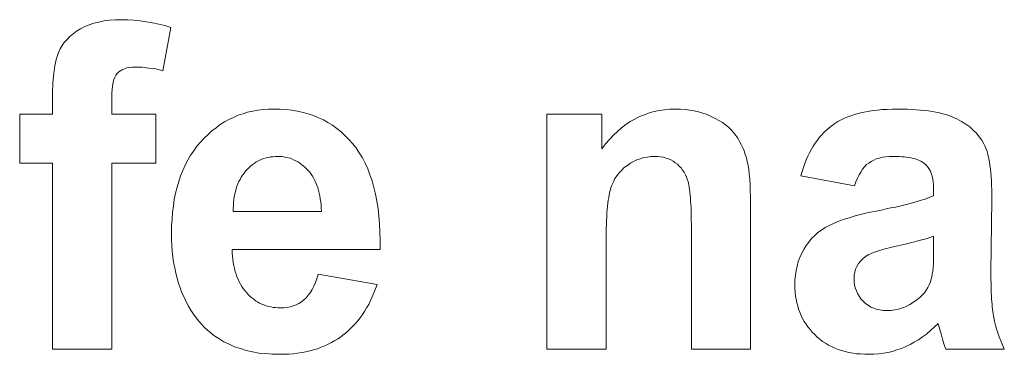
# Model space of a CAD drawing. Extents: x 1101 to 1942, y 41 to 882.
# Tile 7 of 113: x 1326.52 to 1334.13, y 93.62 to 96.21. Entities that reach past the tile are written whole.
import ezdxf

# ---------------------------------------------------------------- set-up
doc = ezdxf.new("R2010")
doc.units = 0
doc.layers.get('0').update_dxf_attribs({"lineweight": 13})
doc.layers.add('Beschriftung', color=7, linetype='Continuous', lineweight=25)

# ---------------------------------------------------------------- blocks, each defined once
blk = doc.blocks.new('Referenz-A03CP7E41H', base_point=(1127.7942, 89.8071))
at = {"layer": 'Beschriftung', "color": 0, "lineweight": -2}
for p, q in [((1327.2105, 96.2023), (1327.254, 96.2067)), ((1327.254, 96.2067), (1327.3017, 96.2067)), ((1327.3017, 96.2067), (1327.3505, 96.2067)), ((1327.3505, 96.2067), (1327.3988, 96.2029)), ((1326.9556, 96.1185), (1326.9867, 96.1362)), ((1326.9867, 96.1362), (1327.0178, 96.1538)), ((1327.0178, 96.1538), (1327.0531, 96.167)), ((1327.0531, 96.167), (1327.0884, 96.1803)), ((1327.0884, 96.1803), (1327.1277, 96.1891)), ((1327.1277, 96.1891), (1327.1671, 96.1979)), ((1327.1671, 96.1979), (1327.2105, 96.2023)), ((1327.3988, 96.2029), (1327.4471, 96.1991)), ((1327.4471, 96.1991), (1327.4949, 96.1915)), ((1327.4949, 96.1915), (1327.5427, 96.1838)), ((1327.5427, 96.1838), (1327.59, 96.1725)), ((1327.59, 96.1725), (1327.6373, 96.161)), ((1327.6841, 96.1457), (1327.6215, 95.8135)), ((1327.6373, 96.161), (1327.6841, 96.1457)), ((1326.8604, 96.0322), (1326.8818, 96.0551)), ((1326.8818, 96.0551), (1326.9031, 96.0779)), ((1326.9031, 96.0779), (1326.9294, 96.0982)), ((1326.9294, 96.0982), (1326.9556, 96.1185)), ((1326.8158, 95.9532), (1326.8274, 95.9813)), ((1326.8274, 95.9813), (1326.844, 96.0068)), ((1326.844, 96.0068), (1326.8604, 96.0322)), ((1326.7956, 95.8898), (1326.7999, 95.9075)), ((1326.7999, 95.9075), (1326.805, 95.9233)), ((1326.805, 95.9233), (1326.81, 95.9392)), ((1326.81, 95.9392), (1326.8158, 95.9532)), ((1326.7811, 95.8121), (1326.7839, 95.8332)), ((1326.7839, 95.8332), (1326.7876, 95.8528)), ((1326.7876, 95.8528), (1326.7912, 95.8722)), ((1326.7912, 95.8722), (1326.7956, 95.8898)), ((1327.3269, 95.8287), (1327.3091, 95.8226)), ((1327.3446, 95.8348), (1327.3269, 95.8287)), ((1327.3659, 95.8378), (1327.3446, 95.8348)), ((1327.3872, 95.8409), (1327.3659, 95.8378)), ((1327.4119, 95.8409), (1327.3872, 95.8409)), ((1327.4623, 95.8409), (1327.4119, 95.8409)), ((1327.5147, 95.834), (1327.4623, 95.8409)), ((1327.5671, 95.8272), (1327.5147, 95.834)), ((1327.6215, 95.8135), (1327.5671, 95.8272)), ((1326.7738, 95.7446), (1326.776, 95.7677)), ((1326.776, 95.7677), (1326.7782, 95.7908)), ((1326.7782, 95.7908), (1326.7811, 95.8121)), ((1327.251, 95.7622), (1327.2429, 95.7444)), ((1327.2591, 95.78), (1327.251, 95.7622)), ((1327.2699, 95.7922), (1327.2591, 95.78)), ((1327.2806, 95.8043), (1327.2699, 95.7922)), ((1327.2949, 95.8135), (1327.2806, 95.8043)), ((1327.3091, 95.8226), (1327.2949, 95.8135)), ((1326.7702, 95.6681), (1326.771, 95.6949)), ((1326.771, 95.6949), (1326.7724, 95.7198)), ((1326.7724, 95.7198), (1326.7738, 95.7446)), ((1327.2322, 95.6976), (1327.2294, 95.6687)), ((1327.2375, 95.7211), (1327.2322, 95.6976)), ((1327.2429, 95.7444), (1327.2375, 95.7211)), ((1326.7694, 95.6415), (1326.7702, 95.6681)), ((1326.7694, 95.613), (1326.7694, 95.6415)), ((1326.7694, 95.4769), (1326.7694, 95.613)), ((1327.2294, 95.6687), (1327.2268, 95.6396)), ((1327.2268, 95.6396), (1327.2268, 95.6051)), ((1327.2268, 95.6051), (1327.2268, 95.4769)), ((1326.5154, 95.4769), (1326.7694, 95.4769)), ((1326.5154, 95.0996), (1326.5154, 95.4769)), ((1327.2268, 95.4769), (1327.5679, 95.4769)), ((1327.5679, 95.4769), (1327.5679, 95.0996)), ((1328.1321, 95.4373), (1328.1675, 95.4532)), ((1328.1675, 95.4532), (1328.203, 95.4691)), ((1328.203, 95.4691), (1328.2402, 95.4811)), ((1328.2402, 95.4811), (1328.2775, 95.493)), ((1328.2775, 95.493), (1328.3167, 95.501)), ((1328.3167, 95.501), (1328.3558, 95.509)), ((1328.3558, 95.509), (1328.3969, 95.513)), ((1328.3969, 95.513), (1328.4378, 95.5169)), ((1328.4378, 95.5169), (1328.4807, 95.5169)), ((1328.4807, 95.5169), (1328.5288, 95.5169)), ((1328.5288, 95.5169), (1328.5744, 95.5127)), ((1328.5744, 95.5127), (1328.6199, 95.5087)), ((1328.6199, 95.5087), (1328.663, 95.5003)), ((1328.663, 95.5003), (1328.706, 95.4919)), ((1328.706, 95.4919), (1328.7465, 95.4794)), ((1328.7465, 95.4794), (1328.7871, 95.4669)), ((1328.7871, 95.4669), (1328.825, 95.4502)), ((1328.825, 95.4502), (1328.8631, 95.4336)), ((1330.5914, 93.6648), (1330.5914, 95.4769)), ((1330.5914, 95.4769), (1331.016, 95.4769)), ((1331.016, 95.4769), (1331.016, 95.2108)), ((1331.2711, 95.4404), (1331.3066, 95.4595)), ((1331.3066, 95.4595), (1331.344, 95.4739)), ((1331.344, 95.4739), (1331.3813, 95.4882)), ((1331.3813, 95.4882), (1331.4205, 95.4978)), ((1331.4205, 95.4978), (1331.4597, 95.5074)), ((1331.4597, 95.5074), (1331.5007, 95.5122)), ((1331.5007, 95.5122), (1331.5418, 95.5169)), ((1331.5418, 95.5169), (1331.5846, 95.5169)), ((1331.5846, 95.5169), (1331.6224, 95.5169)), ((1331.6224, 95.5169), (1331.6586, 95.5134)), ((1331.6586, 95.5134), (1331.6947, 95.5098)), ((1331.6947, 95.5098), (1331.7293, 95.5027)), ((1331.7293, 95.5027), (1331.7637, 95.4955)), ((1331.7637, 95.4955), (1331.7967, 95.4848)), ((1331.7967, 95.4848), (1331.8295, 95.4741)), ((1331.8295, 95.4741), (1331.8608, 95.4598)), ((1331.8608, 95.4598), (1331.8922, 95.4455)), ((1331.8922, 95.4455), (1331.9196, 95.4292)), ((1332.8648, 95.4342), (1332.8914, 95.446)), ((1332.8914, 95.446), (1332.9179, 95.4578)), ((1332.9179, 95.4578), (1332.9471, 95.4677)), ((1332.9471, 95.4677), (1332.9762, 95.4775)), ((1332.9762, 95.4775), (1333.0079, 95.4855)), ((1333.0079, 95.4855), (1333.0396, 95.4933)), ((1333.0396, 95.4933), (1333.0739, 95.4992)), ((1333.0739, 95.4992), (1333.1083, 95.5051)), ((1333.1083, 95.5051), (1333.1451, 95.5091)), ((1333.1451, 95.5091), (1333.1821, 95.513)), ((1333.1821, 95.513), (1333.2215, 95.5149)), ((1333.2215, 95.5149), (1333.2611, 95.5169)), ((1333.2611, 95.5169), (1333.3031, 95.5169)), ((1333.3031, 95.5169), (1333.3413, 95.5169)), ((1333.3413, 95.5169), (1333.3771, 95.5157)), ((1333.3771, 95.5157), (1333.4129, 95.5146)), ((1333.4129, 95.5146), (1333.4463, 95.5122)), ((1333.4463, 95.5122), (1333.4796, 95.5098)), ((1333.4796, 95.5098), (1333.5105, 95.5062)), ((1333.5105, 95.5062), (1333.5414, 95.5027)), ((1333.5414, 95.5027), (1333.5699, 95.498)), ((1333.5699, 95.498), (1333.5984, 95.4931)), ((1333.5984, 95.4931), (1333.6244, 95.4873)), ((1333.6244, 95.4873), (1333.6504, 95.4814)), ((1333.6504, 95.4814), (1333.674, 95.4742)), ((1333.674, 95.4742), (1333.6976, 95.4671)), ((1333.6976, 95.4671), (1333.7187, 95.4588)), ((1333.7187, 95.4588), (1333.7399, 95.4505)), ((1333.7399, 95.4505), (1333.7586, 95.441)), ((1328.0015, 95.3497), (1328.0332, 95.3735)), ((1328.0332, 95.3735), (1328.065, 95.3974)), ((1328.065, 95.3974), (1328.0985, 95.4174)), ((1328.0985, 95.4174), (1328.1321, 95.4373)), ((1328.8631, 95.4336), (1328.8985, 95.4127)), ((1328.8985, 95.4127), (1328.9339, 95.3918)), ((1328.9339, 95.3918), (1328.9668, 95.3669)), ((1328.9668, 95.3669), (1328.9996, 95.3418)), ((1331.1362, 95.3448), (1331.168, 95.3735)), ((1331.168, 95.3735), (1331.2018, 95.3973)), ((1331.2018, 95.3973), (1331.2355, 95.4213)), ((1331.2355, 95.4213), (1331.2711, 95.4404)), ((1331.9196, 95.4292), (1331.9471, 95.4129)), ((1331.9471, 95.4129), (1331.9708, 95.3948)), ((1331.9708, 95.3948), (1331.9944, 95.3766)), ((1331.9944, 95.3766), (1332.0143, 95.3563)), ((1332.7545, 95.3572), (1332.7743, 95.3751)), ((1332.7743, 95.3751), (1332.7956, 95.3909)), ((1332.7956, 95.3909), (1332.817, 95.4067)), ((1332.817, 95.4067), (1332.8409, 95.4205)), ((1332.8409, 95.4205), (1332.8648, 95.4342)), ((1333.7586, 95.441), (1333.796, 95.422)), ((1333.796, 95.422), (1333.8279, 95.4006)), ((1333.8279, 95.4006), (1333.8597, 95.379)), ((1333.8597, 95.379), (1333.886, 95.3549)), ((1327.9137, 95.2621), (1327.9417, 95.2939)), ((1327.9417, 95.2939), (1327.9716, 95.3218)), ((1327.9716, 95.3218), (1328.0015, 95.3497)), ((1328.9996, 95.3418), (1329.03, 95.3127)), ((1329.03, 95.3127), (1329.0604, 95.2835)), ((1331.0742, 95.2826), (1331.1043, 95.3161)), ((1331.1043, 95.3161), (1331.1362, 95.3448)), ((1332.0143, 95.3563), (1332.0341, 95.3362)), ((1332.0341, 95.3362), (1332.0502, 95.314)), ((1332.0502, 95.314), (1332.0662, 95.2919)), ((1332.0662, 95.2919), (1332.0798, 95.2681)), ((1332.6816, 95.2771), (1332.6983, 95.2993)), ((1332.6983, 95.2993), (1332.7165, 95.3194)), ((1332.7165, 95.3194), (1332.7347, 95.3393)), ((1332.7347, 95.3393), (1332.7545, 95.3572)), ((1333.886, 95.3549), (1333.9124, 95.3308)), ((1333.9124, 95.3308), (1333.9332, 95.3042)), ((1333.9332, 95.3042), (1333.954, 95.2775)), ((1327.8612, 95.1953), (1327.8857, 95.2302)), ((1327.8857, 95.2302), (1327.9137, 95.2621)), ((1329.0604, 95.2835), (1329.0882, 95.2502)), ((1329.0882, 95.2502), (1329.116, 95.2168)), ((1329.116, 95.2168), (1329.1403, 95.179)), ((1331.016, 95.2108), (1331.0443, 95.2491)), ((1331.0443, 95.2491), (1331.0742, 95.2826)), ((1332.0798, 95.2681), (1332.0935, 95.2445)), ((1332.0935, 95.2445), (1332.1046, 95.2193)), ((1332.1046, 95.2193), (1332.1157, 95.1942)), ((1332.635, 95.2065), (1332.65, 95.2307)), ((1332.65, 95.2307), (1332.665, 95.255)), ((1332.665, 95.255), (1332.6816, 95.2771)), ((1333.954, 95.2775), (1333.9692, 95.2483)), ((1333.9692, 95.2483), (1333.9769, 95.2338)), ((1333.9769, 95.2338), (1333.9836, 95.216)), ((1333.9836, 95.216), (1333.9902, 95.1984)), ((1327.8156, 95.1224), (1327.8367, 95.1604)), ((1327.8367, 95.1604), (1327.8612, 95.1953)), ((1328.4198, 95.1404), (1328.4036, 95.135)), ((1328.4368, 95.144), (1328.4198, 95.1404)), ((1328.4539, 95.1475), (1328.4368, 95.144)), ((1328.4717, 95.1493), (1328.4539, 95.1475)), ((1328.4896, 95.151), (1328.4717, 95.1493)), ((1328.5082, 95.151), (1328.4896, 95.151)), ((1328.5431, 95.151), (1328.5082, 95.151)), ((1328.5754, 95.1443), (1328.5431, 95.151)), ((1328.6076, 95.1376), (1328.5754, 95.1443)), ((1329.1403, 95.179), (1329.1644, 95.1412)), ((1329.1644, 95.1412), (1329.185, 95.099)), ((1331.3393, 95.1425), (1331.3128, 95.134)), ((1331.3674, 95.1468), (1331.3393, 95.1425)), ((1331.3954, 95.151), (1331.3674, 95.1468)), ((1331.4251, 95.151), (1331.3954, 95.151)), ((1331.4482, 95.151), (1331.4251, 95.151)), ((1331.4696, 95.1481), (1331.4482, 95.151)), ((1331.4911, 95.1451), (1331.4696, 95.1481)), ((1331.5109, 95.1391), (1331.4911, 95.1451)), ((1331.5306, 95.1332), (1331.5109, 95.1391)), ((1332.1157, 95.1942), (1332.1245, 95.1676)), ((1332.1245, 95.1676), (1332.1332, 95.1409)), ((1332.1332, 95.1409), (1332.1395, 95.1128)), ((1332.5961, 95.1251), (1332.608, 95.1536)), ((1332.608, 95.1536), (1332.6215, 95.1801)), ((1332.6215, 95.1801), (1332.635, 95.2065)), ((1333.161, 95.1385), (1333.1372, 95.1322)), ((1333.1848, 95.1448), (1333.161, 95.1385)), ((1333.2119, 95.1479), (1333.1848, 95.1448)), ((1333.239, 95.151), (1333.2119, 95.1479)), ((1333.2695, 95.151), (1333.239, 95.151)), ((1333.2921, 95.151), (1333.2695, 95.151)), ((1333.3129, 95.1501), (1333.2921, 95.151)), ((1333.3336, 95.1493), (1333.3129, 95.1501)), ((1333.3526, 95.1474), (1333.3336, 95.1493)), ((1333.3715, 95.1456), (1333.3526, 95.1474)), ((1333.3887, 95.1428), (1333.3715, 95.1456)), ((1333.4059, 95.1401), (1333.3887, 95.1428)), ((1333.4211, 95.1364), (1333.4059, 95.1401)), ((1333.9902, 95.1984), (1333.9959, 95.1777)), ((1333.9959, 95.1777), (1334.0017, 95.157)), ((1334.0017, 95.157), (1334.0064, 95.1332)), ((1326.7694, 95.0996), (1326.5154, 95.0996)), ((1326.7694, 93.6648), (1326.7694, 95.0996)), ((1327.5679, 95.0996), (1327.2268, 95.0996)), ((1327.2268, 95.0996), (1327.2268, 93.6648)), ((1327.7771, 95.0435), (1327.7946, 95.0845)), ((1327.7946, 95.0845), (1327.8156, 95.1224)), ((1328.2867, 95.0636), (1328.2738, 95.0511)), ((1328.2998, 95.0761), (1328.2867, 95.0636)), ((1328.3136, 95.0867), (1328.2998, 95.0761)), ((1328.3273, 95.0975), (1328.3136, 95.0867)), ((1328.3419, 95.1064), (1328.3273, 95.0975)), ((1328.3565, 95.1153), (1328.3419, 95.1064)), ((1328.372, 95.1224), (1328.3565, 95.1153)), ((1328.3873, 95.1296), (1328.372, 95.1224)), ((1328.4036, 95.135), (1328.3873, 95.1296)), ((1328.6372, 95.1239), (1328.6076, 95.1376)), ((1328.6668, 95.1105), (1328.6372, 95.1239)), ((1328.6939, 95.0901), (1328.6668, 95.1105)), ((1328.7208, 95.0698), (1328.6939, 95.0901)), ((1328.7451, 95.0427), (1328.7208, 95.0698)), ((1329.185, 95.099), (1329.2055, 95.0568)), ((1331.189, 95.0658), (1331.1692, 95.0459)), ((1331.2125, 95.0828), (1331.189, 95.0658)), ((1331.236, 95.0999), (1331.2125, 95.0828)), ((1331.2611, 95.1127), (1331.236, 95.0999)), ((1331.2861, 95.1255), (1331.2611, 95.1127)), ((1331.3128, 95.134), (1331.2861, 95.1255)), ((1331.5487, 95.1243), (1331.5306, 95.1332)), ((1331.5668, 95.1153), (1331.5487, 95.1243)), ((1331.5833, 95.1033), (1331.5668, 95.1153)), ((1331.5997, 95.0914), (1331.5833, 95.1033)), ((1331.6138, 95.077), (1331.5997, 95.0914)), ((1331.6279, 95.0627), (1331.6138, 95.077)), ((1331.6398, 95.0459), (1331.6279, 95.0627)), ((1332.1395, 95.1128), (1332.1458, 95.0846)), ((1332.1458, 95.0846), (1332.1505, 95.0504)), ((1332.5637, 95.0352), (1332.5739, 95.0659)), ((1332.5739, 95.0659), (1332.5842, 95.0966)), ((1332.5842, 95.0966), (1332.5961, 95.1251)), ((1333.0467, 95.0708), (1333.0313, 95.0535)), ((1333.0622, 95.0882), (1333.0467, 95.0708)), ((1333.0792, 95.1008), (1333.0622, 95.0882)), ((1333.0963, 95.1134), (1333.0792, 95.1008)), ((1333.1167, 95.1228), (1333.0963, 95.1134)), ((1333.1372, 95.1322), (1333.1167, 95.1228)), ((1333.4365, 95.1327), (1333.4211, 95.1364)), ((1333.4501, 95.1282), (1333.4365, 95.1327)), ((1333.4636, 95.1235), (1333.4501, 95.1282)), ((1333.4753, 95.118), (1333.4636, 95.1235)), ((1333.4872, 95.1125), (1333.4753, 95.118)), ((1333.5151, 95.0923), (1333.4872, 95.1125)), ((1333.5314, 95.0777), (1333.5151, 95.0923)), ((1333.5436, 95.058), (1333.5314, 95.0777)), ((1334.0064, 95.1332), (1334.0112, 95.1095)), ((1334.0112, 95.1095), (1334.015, 95.0827)), ((1334.015, 95.0827), (1334.0188, 95.0558)), ((1327.7456, 94.9584), (1327.7596, 95.0025)), ((1327.7596, 95.0025), (1327.7771, 95.0435)), ((1328.2282, 94.9913), (1328.2191, 94.9745)), ((1328.2388, 95.0069), (1328.2282, 94.9913)), ((1328.2494, 95.0224), (1328.2388, 95.0069)), ((1328.2616, 95.0367), (1328.2494, 95.0224)), ((1328.2738, 95.0511), (1328.2616, 95.0367)), ((1328.7573, 95.0292), (1328.7451, 95.0427)), ((1328.768, 95.0141), (1328.7573, 95.0292)), ((1328.7788, 94.999), (1328.768, 95.0141)), ((1328.788, 94.9823), (1328.7788, 94.999)), ((1329.2055, 95.0568), (1329.2225, 95.0101)), ((1329.2225, 95.0101), (1329.2394, 94.9635)), ((1331.1332, 95.0035), (1331.1171, 94.9809)), ((1331.1493, 95.0261), (1331.1332, 95.0035)), ((1331.1692, 95.0459), (1331.1493, 95.0261)), ((1331.6517, 95.0292), (1331.6398, 95.0459)), ((1331.6613, 95.01), (1331.6517, 95.0292)), ((1331.6708, 94.9909), (1331.6613, 95.01)), ((1331.6782, 94.9693), (1331.6708, 94.9909)), ((1332.1505, 95.0504), (1332.1553, 95.0162)), ((1332.1553, 95.0162), (1332.1583, 94.9759)), ((1332.5548, 95.0025), (1332.5637, 95.0352)), ((1332.9686, 94.9243), (1332.5548, 95.0025)), ((1333.0037, 95.0094), (1332.9914, 94.9827)), ((1333.0174, 95.0315), (1333.0037, 95.0094)), ((1333.0313, 95.0535), (1333.0174, 95.0315)), ((1333.5558, 95.0384), (1333.5436, 95.058)), ((1333.5639, 95.0138), (1333.5558, 95.0384)), ((1333.5721, 94.9892), (1333.5639, 95.0138)), ((1333.5762, 94.9598), (1333.5721, 94.9892)), ((1334.0188, 95.0558), (1334.0217, 95.026)), ((1334.0217, 95.026), (1334.0245, 94.9961)), ((1334.0245, 94.9961), (1334.0265, 94.9632)), ((1327.721, 94.8673), (1327.7316, 94.9144)), ((1327.7316, 94.9144), (1327.7456, 94.9584)), ((1328.195, 94.9214), (1328.189, 94.9019)), ((1328.2025, 94.9395), (1328.195, 94.9214)), ((1328.21, 94.9576), (1328.2025, 94.9395)), ((1328.2191, 94.9745), (1328.21, 94.9576)), ((1328.7973, 94.9656), (1328.788, 94.9823)), ((1328.8051, 94.9474), (1328.7973, 94.9656)), ((1328.8129, 94.9292), (1328.8051, 94.9474)), ((1328.8193, 94.9093), (1328.8129, 94.9292)), ((1329.2394, 94.9635), (1329.2527, 94.9124)), ((1329.2527, 94.9124), (1329.266, 94.8613)), ((1331.0923, 94.9301), (1331.0835, 94.9019)), ((1331.1046, 94.9555), (1331.0923, 94.9301)), ((1331.1171, 94.9809), (1331.1046, 94.9555)), ((1331.6818, 94.9586), (1331.6782, 94.9693)), ((1331.6851, 94.9446), (1331.6818, 94.9586)), ((1331.6882, 94.9305), (1331.6851, 94.9446)), ((1331.6909, 94.9133), (1331.6882, 94.9305)), ((1331.6937, 94.896), (1331.6909, 94.9133)), ((1332.1583, 94.9759), (1332.1616, 94.9356)), ((1332.1616, 94.9356), (1332.1632, 94.8892)), ((1332.9792, 94.9559), (1332.9686, 94.9243)), ((1332.9914, 94.9827), (1332.9792, 94.9559)), ((1333.5803, 94.9302), (1333.5762, 94.9598)), ((1333.5803, 94.8958), (1333.5803, 94.9302)), ((1334.0265, 94.9632), (1334.0283, 94.9303)), ((1334.0283, 94.9303), (1334.0293, 94.8944)), ((1327.7105, 94.8202), (1327.721, 94.8673)), ((1328.1741, 94.8412), (1328.1712, 94.8191)), ((1328.1785, 94.8617), (1328.1741, 94.8412)), ((1328.183, 94.8825), (1328.1785, 94.8617)), ((1328.189, 94.9019), (1328.183, 94.8825)), ((1328.8258, 94.8896), (1328.8193, 94.9093)), ((1328.8307, 94.8683), (1328.8258, 94.8896)), ((1328.8356, 94.8469), (1328.8307, 94.8683)), ((1328.8392, 94.824), (1328.8356, 94.8469)), ((1329.266, 94.8613), (1329.2757, 94.8057)), ((1331.0715, 94.8538), (1331.0682, 94.8337)), ((1331.0753, 94.8708), (1331.0715, 94.8538)), ((1331.0791, 94.8879), (1331.0753, 94.8708)), ((1331.0835, 94.9019), (1331.0791, 94.8879)), ((1331.696, 94.8755), (1331.6937, 94.896)), ((1331.6983, 94.8551), (1331.696, 94.8755)), ((1331.7001, 94.8313), (1331.6983, 94.8551)), ((1332.1632, 94.8892), (1332.1647, 94.8429)), ((1332.1647, 94.8429), (1332.1647, 94.7904)), ((1333.5278, 94.8274), (1333.5462, 94.8343)), ((1333.5462, 94.8343), (1333.5648, 94.8412)), ((1333.5648, 94.8412), (1333.5803, 94.8481)), ((1333.5803, 94.8481), (1333.5803, 94.8958)), ((1334.0293, 94.8944), (1334.0303, 94.8584)), ((1334.0303, 94.8584), (1334.0303, 94.8194)), ((1327.6965, 94.7198), (1327.7035, 94.77)), ((1327.7035, 94.77), (1327.7105, 94.8202)), ((1328.167, 94.7739), (1328.1657, 94.7507)), ((1328.1683, 94.7972), (1328.167, 94.7739)), ((1328.1712, 94.8191), (1328.1683, 94.7972)), ((1328.8426, 94.8011), (1328.8392, 94.824)), ((1328.8447, 94.7767), (1328.8426, 94.8011)), ((1328.8467, 94.7522), (1328.8447, 94.7767)), ((1329.2757, 94.8057), (1329.2854, 94.7502)), ((1331.0595, 94.7676), (1331.0574, 94.7415)), ((1331.0623, 94.7906), (1331.0595, 94.7676)), ((1331.065, 94.8136), (1331.0623, 94.7906)), ((1331.0682, 94.8337), (1331.065, 94.8136)), ((1331.7019, 94.8076), (1331.7001, 94.8313)), ((1331.7033, 94.7807), (1331.7019, 94.8076)), ((1331.7047, 94.7537), (1331.7033, 94.7807)), ((1332.1647, 94.7904), (1332.1647, 93.6648)), ((1333.2505, 94.7538), (1333.2844, 94.7614)), ((1333.2844, 94.7614), (1333.3182, 94.769)), ((1333.3182, 94.769), (1333.3491, 94.7765)), ((1333.3491, 94.7765), (1333.3798, 94.784)), ((1333.3798, 94.784), (1333.4076, 94.7914)), ((1333.4076, 94.7914), (1333.4353, 94.7987)), ((1333.4353, 94.7987), (1333.4599, 94.806)), ((1333.4599, 94.806), (1333.4846, 94.8132)), ((1333.4846, 94.8132), (1333.5062, 94.8203)), ((1333.5062, 94.8203), (1333.5278, 94.8274)), ((1334.0303, 94.8194), (1334.023, 94.2601)), ((1327.6931, 94.6666), (1327.6965, 94.7198)), ((1328.1657, 94.7507), (1328.1659, 94.7261)), ((1328.1659, 94.7261), (1328.8473, 94.7261)), ((1328.8473, 94.7261), (1328.8467, 94.7522)), ((1329.2854, 94.7502), (1329.2914, 94.6903)), ((1329.2914, 94.6903), (1329.2974, 94.6303)), ((1331.0535, 94.6865), (1331.0519, 94.6575)), ((1331.0552, 94.7155), (1331.0535, 94.6865)), ((1331.0574, 94.7415), (1331.0552, 94.7155)), ((1331.7056, 94.7235), (1331.7047, 94.7537)), ((1331.7064, 94.6933), (1331.7056, 94.7235)), ((1331.7069, 94.6598), (1331.7064, 94.6933)), ((1332.9272, 94.6785), (1332.9725, 94.6925)), ((1332.9725, 94.6925), (1333.0248, 94.7054)), ((1333.0248, 94.7054), (1333.0773, 94.7184)), ((1333.0773, 94.7184), (1333.1366, 94.7304)), ((1333.1366, 94.7304), (1333.1766, 94.7382)), ((1333.1766, 94.7382), (1333.2135, 94.746)), ((1333.2135, 94.746), (1333.2505, 94.7538)), ((1327.6895, 94.6135), (1327.6931, 94.6666)), ((1327.6895, 94.5572), (1327.6895, 94.6135)), ((1329.2974, 94.6303), (1329.2999, 94.5659)), ((1331.0508, 94.6255), (1331.0498, 94.5936)), ((1331.0519, 94.6575), (1331.0508, 94.6255)), ((1331.7073, 94.6263), (1331.7069, 94.6598)), ((1331.7073, 94.5896), (1331.7073, 94.6263)), ((1332.7419, 94.6026), (1332.7733, 94.6186)), ((1332.7733, 94.6186), (1332.8049, 94.6346)), ((1332.8049, 94.6346), (1332.8433, 94.6496)), ((1332.8433, 94.6496), (1332.8818, 94.6646)), ((1332.8818, 94.6646), (1332.9272, 94.6785)), ((1327.6895, 94.5101), (1327.6895, 94.5572)), ((1329.2999, 94.5659), (1329.3023, 94.5015)), ((1331.0492, 94.5585), (1331.0486, 94.5235)), ((1331.0498, 94.5936), (1331.0492, 94.5585)), ((1331.7073, 93.6648), (1331.7073, 94.5896)), ((1332.637, 94.5175), (1332.6614, 94.5405)), ((1332.6614, 94.5405), (1332.6859, 94.5636)), ((1332.6859, 94.5636), (1332.7139, 94.5831)), ((1332.7139, 94.5831), (1332.7419, 94.6026)), ((1333.5803, 94.5356), (1333.5583, 94.5279)), ((1333.5803, 94.44), (1333.5803, 94.5356)), ((1327.6922, 94.465), (1327.6895, 94.5101)), ((1327.6948, 94.42), (1327.6922, 94.465)), ((1329.3023, 94.5015), (1329.301, 94.4327)), ((1331.0486, 94.5235), (1331.0486, 94.4856)), ((1331.0486, 94.4856), (1331.0487, 93.6648)), ((1332.5776, 94.4344), (1332.5951, 94.4644)), ((1332.5951, 94.4644), (1332.616, 94.491)), ((1332.616, 94.491), (1332.637, 94.5175)), ((1333.2789, 94.4568), (1333.2572, 94.4515)), ((1333.3026, 94.4622), (1333.2789, 94.4568)), ((1333.3501, 94.4728), (1333.3026, 94.4622)), ((1333.3912, 94.4828), (1333.3501, 94.4728)), ((1333.4323, 94.4927), (1333.3912, 94.4828)), ((1333.467, 94.5019), (1333.4323, 94.4927)), ((1333.5017, 94.511), (1333.467, 94.5019)), ((1333.53, 94.5195), (1333.5017, 94.511)), ((1333.5583, 94.5279), (1333.53, 94.5195)), ((1327.7002, 94.3769), (1327.6948, 94.42)), ((1329.301, 94.4327), (1328.1577, 94.4327)), ((1328.1577, 94.4327), (1328.1583, 94.4061)), ((1328.1583, 94.4061), (1328.1605, 94.3809)), ((1328.1605, 94.3809), (1328.1627, 94.3558)), ((1332.547, 94.3721), (1332.5601, 94.4043)), ((1332.5601, 94.4043), (1332.5776, 94.4344)), ((1333.0543, 94.3785), (1333.032, 94.3619)), ((1333.0803, 94.394), (1333.0543, 94.3785)), ((1333.0917, 94.3991), (1333.0803, 94.394)), ((1333.1031, 94.4043), (1333.0917, 94.3991)), ((1333.1166, 94.4095), (1333.1031, 94.4043)), ((1333.13, 94.4148), (1333.1166, 94.4095)), ((1333.1456, 94.4199), (1333.13, 94.4148)), ((1333.1611, 94.4252), (1333.1456, 94.4199)), ((1333.1787, 94.4305), (1333.1611, 94.4252)), ((1333.1963, 94.4357), (1333.1787, 94.4305)), ((1333.2159, 94.441), (1333.1963, 94.4357)), ((1333.2355, 94.4463), (1333.2159, 94.441)), ((1333.2572, 94.4515), (1333.2355, 94.4463)), ((1333.5791, 94.3608), (1333.5803, 94.3969)), ((1333.5803, 94.3969), (1333.5803, 94.44)), ((1327.7055, 94.3339), (1327.7002, 94.3769)), ((1327.7136, 94.2929), (1327.7055, 94.3339)), ((1328.1627, 94.3558), (1328.1665, 94.3321)), ((1328.1665, 94.3321), (1328.1702, 94.3085)), ((1328.1702, 94.3085), (1328.1755, 94.2863)), ((1332.5164, 94.2715), (1332.5252, 94.3058)), ((1332.5252, 94.3058), (1332.5339, 94.34)), ((1332.5339, 94.34), (1332.547, 94.3721)), ((1332.9873, 94.303), (1332.9762, 94.2819)), ((1332.9985, 94.3241), (1332.9873, 94.303)), ((1333.0152, 94.343), (1332.9985, 94.3241)), ((1333.032, 94.3619), (1333.0152, 94.343)), ((1333.5757, 94.2954), (1333.5779, 94.3246)), ((1333.5779, 94.3246), (1333.5791, 94.3608)), ((1327.7216, 94.2519), (1327.7136, 94.2929)), ((1327.7322, 94.2129), (1327.7216, 94.2519)), ((1328.1755, 94.2863), (1328.1809, 94.2641)), ((1328.1809, 94.2641), (1328.1878, 94.2434)), ((1328.1878, 94.2434), (1328.1947, 94.2227)), ((1328.8126, 94.2081), (1328.8219, 94.2422)), ((1328.8219, 94.2422), (1329.2775, 94.1622)), ((1332.5077, 94.1989), (1332.512, 94.2353)), ((1332.512, 94.2353), (1332.5164, 94.2715)), ((1332.9706, 94.2585), (1332.965, 94.2352)), ((1332.965, 94.2352), (1332.965, 94.2096)), ((1332.9762, 94.2819), (1332.9706, 94.2585)), ((1333.5668, 94.2215), (1333.5701, 94.2439)), ((1333.5701, 94.2439), (1333.5735, 94.2662)), ((1333.5735, 94.2662), (1333.5757, 94.2954)), ((1334.023, 94.2601), (1334.023, 94.2302)), ((1334.023, 94.2302), (1334.0234, 94.2023)), ((1327.7429, 94.1739), (1327.7322, 94.2129)), ((1327.7562, 94.137), (1327.7429, 94.1739)), ((1328.1947, 94.2227), (1328.2031, 94.2035)), ((1328.2031, 94.2035), (1328.2117, 94.1843)), ((1328.2117, 94.1843), (1328.2217, 94.1665)), ((1328.2217, 94.1665), (1328.2317, 94.1487)), ((1328.7756, 94.1245), (1328.7894, 94.1493)), ((1328.7894, 94.1493), (1328.801, 94.1787)), ((1328.801, 94.1787), (1328.8126, 94.2081)), ((1329.2775, 94.1622), (1329.2664, 94.1293)), ((1332.5077, 94.1606), (1332.5077, 94.1989)), ((1332.5077, 94.1315), (1332.5077, 94.1606)), ((1332.965, 94.2096), (1332.965, 94.1844)), ((1332.965, 94.1844), (1332.9694, 94.1609)), ((1332.9694, 94.1609), (1332.974, 94.1374)), ((1333.5358, 94.1393), (1333.5458, 94.161)), ((1333.5458, 94.161), (1333.5558, 94.1827)), ((1333.5558, 94.1827), (1333.5623, 94.2061)), ((1333.5623, 94.2061), (1333.5668, 94.2215)), ((1334.0234, 94.2023), (1334.0237, 94.1744)), ((1334.0237, 94.1744), (1334.0244, 94.1485)), ((1327.7695, 94.1), (1327.7562, 94.137)), ((1327.7855, 94.065), (1327.7695, 94.1)), ((1328.2317, 94.1487), (1328.2434, 94.1325)), ((1328.2434, 94.1325), (1328.255, 94.1161)), ((1328.255, 94.1161), (1328.2681, 94.1014)), ((1328.2681, 94.1014), (1328.2814, 94.0866)), ((1328.2814, 94.0866), (1328.2953, 94.0736)), ((1328.2953, 94.0736), (1328.3093, 94.0607)), ((1328.7298, 94.0597), (1328.7458, 94.0798)), ((1328.7458, 94.0798), (1328.7619, 94.0998)), ((1328.7619, 94.0998), (1328.7756, 94.1245)), ((1329.2539, 94.0984), (1329.2413, 94.0676)), ((1329.2664, 94.1293), (1329.2539, 94.0984)), ((1332.5101, 94.1038), (1332.5077, 94.1315)), ((1332.5125, 94.076), (1332.5101, 94.1038)), ((1332.5173, 94.0495), (1332.5125, 94.076)), ((1332.974, 94.1374), (1332.9829, 94.1157)), ((1332.9829, 94.1157), (1332.9918, 94.0939)), ((1332.9918, 94.0939), (1333.0051, 94.0738)), ((1333.0051, 94.0738), (1333.0186, 94.0538)), ((1333.4743, 94.0636), (1333.4914, 94.0817)), ((1333.4914, 94.0817), (1333.5085, 94.0997)), ((1333.5085, 94.0997), (1333.5222, 94.1195)), ((1333.5222, 94.1195), (1333.5358, 94.1393)), ((1334.0244, 94.1485), (1334.025, 94.1225)), ((1334.025, 94.1225), (1334.0261, 94.0986)), ((1334.0261, 94.0986), (1334.0271, 94.0746)), ((1334.0271, 94.0746), (1334.0284, 94.0525)), ((1327.8015, 94.0301), (1327.7855, 94.065)), ((1327.8201, 93.9971), (1327.8015, 94.0301)), ((1327.8388, 93.9642), (1327.8201, 93.9971)), ((1328.3093, 94.0607), (1328.3242, 94.0496)), ((1328.3242, 94.0496), (1328.339, 94.0385)), ((1328.339, 94.0385), (1328.3546, 94.0293)), ((1328.3546, 94.0293), (1328.3703, 94.0201)), ((1328.3703, 94.0201), (1328.3867, 94.0126)), ((1328.3867, 94.0126), (1328.4032, 94.0052)), ((1328.4032, 94.0052), (1328.4204, 93.9996)), ((1328.4204, 93.9996), (1328.4377, 93.9941)), ((1328.6073, 93.9906), (1328.6299, 93.9984)), ((1328.6299, 93.9984), (1328.6525, 94.006)), ((1328.6525, 94.006), (1328.6728, 94.0176)), ((1328.6728, 94.0176), (1328.6933, 94.029)), ((1328.6933, 94.029), (1328.7115, 94.0444)), ((1328.7115, 94.0444), (1328.7298, 94.0597)), ((1329.2131, 94.0098), (1329.1973, 93.9827)), ((1329.2272, 94.0386), (1329.2131, 94.0098)), ((1329.2413, 94.0676), (1329.2272, 94.0386)), ((1332.5221, 94.023), (1332.5173, 94.0495)), ((1332.5292, 93.9977), (1332.5221, 94.023)), ((1332.5364, 93.9725), (1332.5292, 93.9977)), ((1333.0186, 94.0538), (1333.0364, 94.0355)), ((1333.0364, 94.0355), (1333.0543, 94.0171)), ((1333.0543, 94.0171), (1333.0746, 94.0033)), ((1333.0746, 94.0033), (1333.0949, 93.9896)), ((1333.3682, 93.994), (1333.3969, 94.0101)), ((1333.3969, 94.0101), (1333.4256, 94.0261)), ((1333.4256, 94.0261), (1333.4536, 94.0474)), ((1333.4536, 94.0474), (1333.4743, 94.0636)), ((1334.0284, 94.0525), (1334.0298, 94.0305)), ((1334.0298, 94.0305), (1334.0315, 94.0105)), ((1334.0315, 94.0105), (1334.0332, 93.9905)), ((1327.8602, 93.9333), (1327.8388, 93.9642)), ((1327.8872, 93.8947), (1327.8602, 93.9333)), ((1328.4377, 93.9941), (1328.4557, 93.9904)), ((1328.4557, 93.9904), (1328.4738, 93.9867)), ((1328.4738, 93.9867), (1328.4927, 93.9849)), ((1328.4927, 93.9849), (1328.5115, 93.983)), ((1328.5115, 93.983), (1328.5312, 93.983)), ((1328.5312, 93.983), (1328.5581, 93.983)), ((1328.5581, 93.983), (1328.5827, 93.9868)), ((1328.5827, 93.9868), (1328.6073, 93.9906)), ((1329.1643, 93.9308), (1329.147, 93.9058)), ((1329.1817, 93.9557), (1329.1643, 93.9308)), ((1329.1973, 93.9827), (1329.1817, 93.9557)), ((1332.546, 93.9485), (1332.5364, 93.9725)), ((1332.5557, 93.9245), (1332.546, 93.9485)), ((1332.5676, 93.9018), (1332.5557, 93.9245)), ((1333.0949, 93.9896), (1333.1176, 93.9805)), ((1333.1176, 93.9805), (1333.1403, 93.9712)), ((1333.1403, 93.9712), (1333.1655, 93.9667)), ((1333.1655, 93.9667), (1333.1906, 93.962)), ((1333.1906, 93.962), (1333.2182, 93.962)), ((1333.2182, 93.962), (1333.249, 93.962)), ((1333.249, 93.962), (1333.2792, 93.9674)), ((1333.2792, 93.9674), (1333.3093, 93.9727)), ((1333.3093, 93.9727), (1333.3387, 93.9834)), ((1333.3387, 93.9834), (1333.3682, 93.994)), ((1334.0332, 93.9905), (1334.0353, 93.9723)), ((1334.0353, 93.9723), (1334.0373, 93.9542)), ((1334.0373, 93.9542), (1334.0397, 93.9382)), ((1334.0397, 93.9382), (1334.0421, 93.922)), ((1334.0421, 93.922), (1334.0449, 93.9078)), ((1327.9179, 93.861), (1327.8872, 93.8947)), ((1327.9486, 93.8272), (1327.9179, 93.861)), ((1329.1091, 93.8597), (1329.0886, 93.8386)), ((1329.1281, 93.8827), (1329.1091, 93.8597)), ((1329.147, 93.9058), (1329.1281, 93.8827)), ((1332.5795, 93.879), (1332.5676, 93.9018)), ((1332.5939, 93.8576), (1332.5795, 93.879)), ((1332.6083, 93.8361), (1332.5939, 93.8576)), ((1333.6145, 93.8629), (1333.5853, 93.8332)), ((1333.621, 93.842), (1333.6169, 93.8562)), ((1334.0449, 93.9078), (1334.0503, 93.8794)), ((1334.0503, 93.8794), (1334.0581, 93.8501)), ((1334.0581, 93.8501), (1334.0659, 93.8207)), ((1327.9829, 93.7983), (1327.9486, 93.8272)), ((1328.0172, 93.7694), (1327.9829, 93.7983)), ((1328.0553, 93.7454), (1328.0172, 93.7694)), ((1329.024, 93.7793), (1329.0004, 93.7621)), ((1329.0461, 93.7983), (1329.024, 93.7793)), ((1329.0681, 93.8176), (1329.0461, 93.7983)), ((1329.0886, 93.8386), (1329.0681, 93.8176)), ((1332.6251, 93.8158), (1332.6083, 93.8361)), ((1332.6419, 93.7956), (1332.6251, 93.8158)), ((1332.6611, 93.7766), (1332.6419, 93.7956)), ((1332.6802, 93.7577), (1332.6611, 93.7766)), ((1333.5248, 93.7811), (1333.4937, 93.7587)), ((1333.5551, 93.8072), (1333.5248, 93.7811)), ((1333.5853, 93.8332), (1333.5551, 93.8072)), ((1333.6251, 93.8279), (1333.621, 93.842)), ((1333.6308, 93.8066), (1333.6251, 93.8279)), ((1333.6373, 93.7831), (1333.6308, 93.8066)), ((1333.6432, 93.7625), (1333.6373, 93.7831)), ((1334.0659, 93.8207), (1334.0761, 93.7904)), ((1334.0761, 93.7904), (1334.0863, 93.76)), ((1328.0932, 93.7212), (1328.0553, 93.7454)), ((1328.1348, 93.7019), (1328.0932, 93.7212)), ((1328.1765, 93.6826), (1328.1348, 93.7019)), ((1328.8997, 93.702), (1328.8731, 93.6891)), ((1328.9264, 93.7149), (1328.8997, 93.702)), ((1328.9515, 93.73), (1328.9264, 93.7149)), ((1328.9766, 93.745), (1328.9515, 93.73)), ((1329.0004, 93.7621), (1328.9766, 93.745)), ((1332.7011, 93.7411), (1332.6802, 93.7577)), ((1332.7221, 93.7245), (1332.7011, 93.7411)), ((1332.7448, 93.7101), (1332.7221, 93.7245)), ((1332.7675, 93.696), (1332.7448, 93.7101)), ((1332.7919, 93.6841), (1332.7675, 93.696)), ((1333.3978, 93.6992), (1333.3646, 93.6843)), ((1333.4301, 93.7178), (1333.3978, 93.6992)), ((1333.4624, 93.7364), (1333.4301, 93.7178)), ((1333.4937, 93.7587), (1333.4624, 93.7364)), ((1333.6492, 93.7419), (1333.6432, 93.7625)), ((1333.6547, 93.7242), (1333.6492, 93.7419)), ((1333.6602, 93.7064), (1333.6547, 93.7242)), ((1333.6652, 93.6916), (1333.6602, 93.7064)), ((1334.0863, 93.76), (1334.0989, 93.7286)), ((1334.0989, 93.7286), (1334.1115, 93.6972)), ((1334.1115, 93.6972), (1334.1265, 93.6648)), ((1327.2268, 93.6648), (1326.7694, 93.6648)), ((1328.2218, 93.6681), (1328.1765, 93.6826)), ((1328.2671, 93.6537), (1328.2218, 93.6681)), ((1328.3161, 93.6441), (1328.2671, 93.6537)), ((1328.3651, 93.6344), (1328.3161, 93.6441)), ((1328.4176, 93.6296), (1328.3651, 93.6344)), ((1328.4703, 93.6248), (1328.4176, 93.6296)), ((1328.5265, 93.6248), (1328.4703, 93.6248)), ((1328.5621, 93.6248), (1328.5265, 93.6248)), ((1328.5961, 93.6269), (1328.5621, 93.6248)), ((1328.6303, 93.6291), (1328.5961, 93.6269)), ((1328.6629, 93.6334), (1328.6303, 93.6291)), ((1328.6954, 93.6377), (1328.6629, 93.6334)), ((1328.7265, 93.6441), (1328.6954, 93.6377)), ((1328.7576, 93.6506), (1328.7265, 93.6441)), ((1328.7872, 93.6591), (1328.7576, 93.6506)), ((1328.8168, 93.6677), (1328.7872, 93.6591)), ((1328.8449, 93.6785), (1328.8168, 93.6677)), ((1328.8731, 93.6891), (1328.8449, 93.6785)), ((1331.0487, 93.6648), (1330.5914, 93.6648)), ((1332.1647, 93.6648), (1331.7073, 93.6648)), ((1332.8164, 93.6722), (1332.7919, 93.6841)), ((1332.8426, 93.6627), (1332.8164, 93.6722)), ((1332.8688, 93.6532), (1332.8426, 93.6627)), ((1332.8968, 93.6461), (1332.8688, 93.6532)), ((1332.9247, 93.639), (1332.8968, 93.6461)), ((1332.9545, 93.6343), (1332.9247, 93.639)), ((1332.9843, 93.6295), (1332.9545, 93.6343)), ((1333.0158, 93.6271), (1332.9843, 93.6295)), ((1333.0474, 93.6248), (1333.0158, 93.6271)), ((1333.0806, 93.6248), (1333.0474, 93.6248)), ((1333.1183, 93.6248), (1333.0806, 93.6248)), ((1333.1549, 93.6285), (1333.1183, 93.6248)), ((1333.1916, 93.6323), (1333.1549, 93.6285)), ((1333.227, 93.6396), (1333.1916, 93.6323)), ((1333.2625, 93.6471), (1333.227, 93.6396)), ((1333.2969, 93.6583), (1333.2625, 93.6471)), ((1333.3313, 93.6695), (1333.2969, 93.6583)), ((1333.3646, 93.6843), (1333.3313, 93.6695)), ((1333.6701, 93.6767), (1333.6652, 93.6916)), ((1333.6746, 93.6648), (1333.6701, 93.6767)), ((1334.1265, 93.6648), (1333.6746, 93.6648))]:
    blk.add_line(p, q, dxfattribs=at)

msp = doc.modelspace()

# ---------------------------------------------------------------- block references
at = {"color": 251, "lineweight": 13, "ltscale": 0.13, "true_color": 0x5f5f5f}
msp.add_blockref('Referenz-A03CP7E41H', (1127.7942, 89.8071), dxfattribs=at)

doc.saveas('drawing.dxf')
